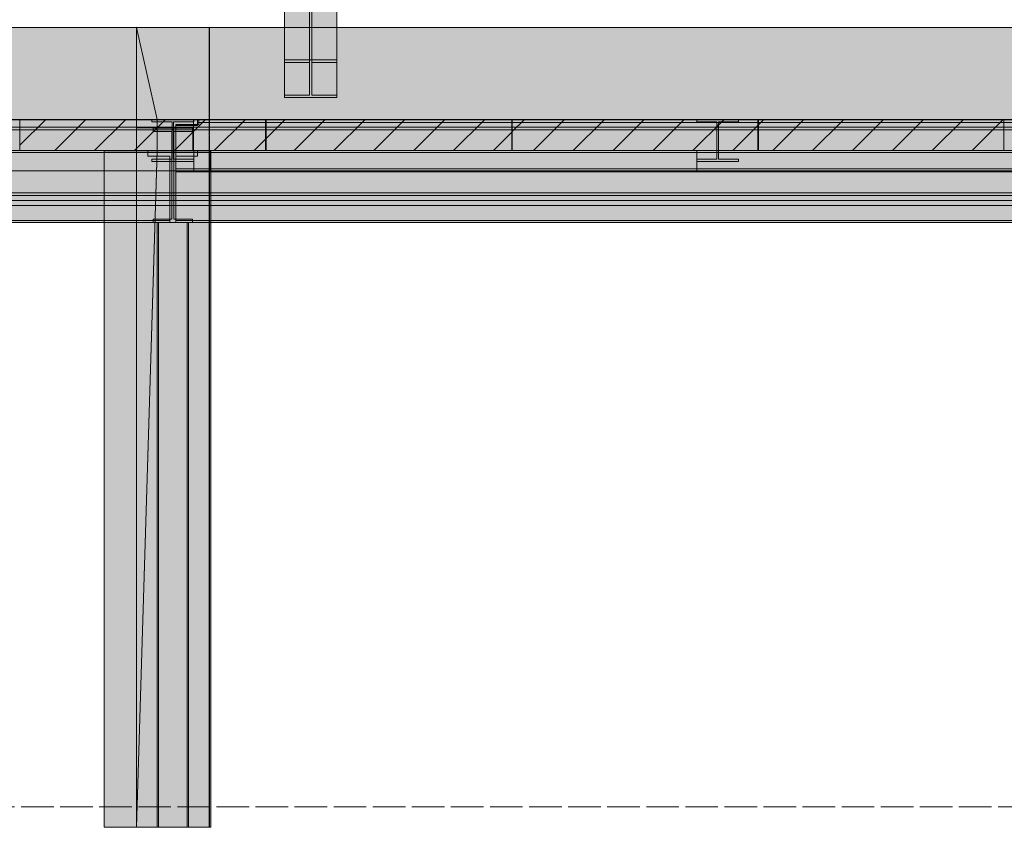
# Model space of a CAD drawing. Header units: millimetres. Extents: x 17 to 413, y 4 to 292.
# Tile 7 of 43: x 155 to 193, y 76 to 108. Entities that reach past the tile are written whole.
import ezdxf

# ---------------------------------------------------------------- set-up
doc = ezdxf.new("R2010")
doc.units = ezdxf.units.MM
doc.linetypes.add('DASHED', pattern=[1.524, 1.27, -0.254])
for name, color, linetype in [('FILL-LIGHT', 7, 'Continuous'), ('FILL-WHITE', 7, 'Continuous'), ('LINE-CORE', 7, 'Continuous'), ('LINE-INK', 7, 'Continuous'), ('LINE-STEEL-DASH', 7, 'DASHED'), ('LINE-STEEL_GREY', 7, 'Continuous')]:
    doc.layers.add(name, color=color, linetype=linetype)

msp = doc.modelspace()

# ---------------------------------------------------------------- hatches: boundary and pattern name
at = {"layer": 'FILL-LIGHT', "true_color": 0xcccccf}
h = msp.add_hatch(color=254, dxfattribs=at)
h.dxf.hatch_style = 1
h.paths.add_polyline_path([(164.162, 103.845), (164.162, 103.301), (164.162, 102.645), (158.921, 102.645), (154.586, 102.645), (154.586, 103.188), (154.586, 103.845), (159.827, 103.845)])
h = msp.add_hatch(color=254, dxfattribs=at)
h.dxf.hatch_style = 1
h.paths.add_polyline_path([(173.762, 103.845), (173.762, 103.301), (173.762, 102.645), (168.521, 102.645), (164.186, 102.645), (164.186, 103.188), (164.186, 103.845), (169.427, 103.845)])
h = msp.add_hatch(color=254, dxfattribs=at)
h.dxf.hatch_style = 1
h.paths.add_polyline_path([(183.362, 103.845), (183.362, 103.301), (183.362, 102.645), (178.121, 102.645), (173.786, 102.645), (173.786, 103.188), (173.786, 103.845), (179.027, 103.845)])
h = msp.add_hatch(color=254, dxfattribs=at)
h.dxf.hatch_style = 1
h.paths.add_polyline_path([(192.962, 103.845), (192.962, 103.301), (192.962, 102.645), (187.721, 102.645), (183.386, 102.645), (183.386, 103.188), (183.386, 103.845), (188.627, 103.845)])
at = {"layer": 'FILL-WHITE', "true_color": 0xffffff}
h = msp.add_hatch(color=7, dxfattribs=at)
h.dxf.hatch_style = 1
h.paths.add_polyline_path([(164.897, 128.877), (166.947, 128.877), (166.947, 106.179), (164.897, 106.179)])
h = msp.add_hatch(color=7, dxfattribs=at)
h.dxf.hatch_style = 1
h.paths.add_polyline_path([(165.881, 128.738), (165.881, 106.081), (164.897, 106.081), (164.897, 128.738)])
h = msp.add_hatch(color=7, dxfattribs=at)
h.dxf.hatch_style = 1
h.paths.add_polyline_path([(166.947, 128.738), (166.947, 106.081), (165.963, 106.081), (165.963, 128.738)])
h = msp.add_hatch(color=7, dxfattribs=at)
h.dxf.hatch_style = 1
h.paths.add_polyline_path([(165.881, 126.933), (165.881, 104.804), (164.897, 104.804), (164.897, 126.933)])
h = msp.add_hatch(color=7, dxfattribs=at)
h.dxf.hatch_style = 1
h.paths.add_polyline_path([(164.897, 104.706), (164.897, 126.794), (166.947, 126.794), (166.947, 104.706)])
h = msp.add_hatch(color=7, dxfattribs=at)
h.dxf.hatch_style = 1
h.paths.add_polyline_path([(166.947, 126.933), (166.947, 104.804), (165.963, 104.804), (165.963, 126.933)])
h = msp.add_hatch(color=7, dxfattribs=at)
h.dxf.hatch_style = 1
h.paths.add_polyline_path([(109.012, 107.445), (159.125, 107.445), (159.125, 76.245), (157.866, 76.245), (157.866, 102.649), (109.038, 102.649), (109.038, 76.245), (109.038, 76.245), (109.038, 76.245), (109.012, 76.245), (109.012, 107.445)])
h = msp.add_hatch(color=7, dxfattribs=at)
h.dxf.hatch_style = 1
h.paths.add_polyline_path([(109.012, 103.855), (109.012, 107.445), (159.125, 107.445), (159.125, 103.855), (109.012, 103.855)])
h = msp.add_hatch(color=7, dxfattribs=at)
h.dxf.hatch_style = 1
h.paths.add_polyline_path([(159.125, 107.445), (159.938, 103.855), (159.938, 102.634), (159.938, 102.622), (159.937, 102.622), (159.125, 76.245), (159.125, 107.445), (159.123, 107.457)])
h = msp.add_hatch(color=7, dxfattribs=at)
h.dxf.hatch_style = 1
h.paths.add_polyline_path([(159.125, 107.445), (161.97, 107.445), (161.972, 107.448), (161.972, 107.445), (161.972, 107.445), (161.972, 103.855), (161.97, 103.855), (161.351, 103.855), (161.351, 102.649), (161.321, 102.649), (161.321, 103.521), (159.938, 103.521), (159.125, 103.521)])
h = msp.add_hatch(color=7, dxfattribs=at)
h.dxf.hatch_style = 1
h.paths.add_polyline_path([(161.972, 107.445), (161.972, 102.649), (161.321, 102.649), (161.321, 103.521), (159.125, 103.521), (159.125, 107.445)])
h = msp.add_hatch(color=7, dxfattribs=at)
h.dxf.hatch_style = 1
h.paths.add_polyline_path([(161.97, 107.445), (161.97, 103.855), (159.938, 103.855), (159.938, 103.521), (159.125, 103.521), (159.125, 107.445)])
h = msp.add_hatch(color=7, dxfattribs=at)
h.dxf.hatch_style = 1
h.paths.add_polyline_path([(159.125, 107.445), (161.97, 107.445), (161.97, 103.855), (159.938, 103.855), (159.938, 102.634), (161.97, 102.634), (161.97, 76.245), (159.125, 76.245)])
h = msp.add_hatch(color=7, dxfattribs=at)
h.dxf.hatch_style = 1
h.paths.add_polyline_path([(161.97, 107.445), (161.97, 103.855), (159.938, 103.855), (159.125, 107.445)])
h = msp.add_hatch(color=7, dxfattribs=at)
h.dxf.hatch_style = 1
h.paths.add_polyline_path([(159.125, 107.445), (161.97, 107.445), (161.97, 102.637), (161.97, 102.634), (161.97, 76.245), (161.97, 76.245), (161.97, 76.241), (161.97, 76.245), (159.125, 76.245), (159.125, 102.634), (161.97, 102.634), (161.97, 103.855), (159.125, 103.855)])
h = msp.add_hatch(color=7, dxfattribs=at)
h.dxf.hatch_style = 1
h.paths.add_polyline_path([(161.97, 107.448), (161.97, 107.445), (161.97, 107.445)])
h = msp.add_hatch(color=7, dxfattribs=at)
h.dxf.hatch_style = 1
h.paths.add_polyline_path([(212.179, 107.445), (212.179, 76.245), (207.37, 76.245), (207.37, 99.833), (211.697, 99.833), (211.697, 102.649), (162.03, 102.649), (162.03, 76.245), (162.03, 76.241), (162.03, 76.245), (161.972, 76.245), (161.972, 99.837), (161.983, 99.837), (161.983, 102.649), (161.972, 102.649), (161.972, 107.445)])
h = msp.add_hatch(color=7, dxfattribs=at)
h.dxf.hatch_style = 1
h.paths.add_polyline_path([(161.972, 107.445), (212.179, 107.445), (212.179, 103.855), (161.972, 103.855)])
h = msp.add_hatch(color=7, dxfattribs=at)
h.dxf.hatch_style = 1
h.paths.add_polyline_path([(164.897, 104.804), (165.881, 104.804), (165.881, 106.081), (164.897, 106.081), (164.897, 106.179), (166.947, 106.179), (166.947, 106.081), (165.963, 106.081), (165.963, 104.804), (166.947, 104.804), (166.947, 104.706), (164.897, 104.706)])
h = msp.add_hatch(color=7, dxfattribs=at)
h.dxf.hatch_style = 1
h.paths.add_polyline_path([(166.947, 106.179), (166.96, 106.18), (166.96, 106.18), (166.96, 106.179)])
h = msp.add_hatch(color=7, dxfattribs=at)
h.dxf.hatch_style = 1
h.paths.add_polyline_path([(105.898, 103.845), (214.226, 103.845), (214.226, 103.553), (105.898, 103.553)])
h = msp.add_hatch(color=7, dxfattribs=at)
h.dxf.hatch_style = 1
h.paths.add_polyline_path([(105.898, 103.845), (214.226, 103.845), (214.226, 103.553), (105.898, 103.553)])
h = msp.add_hatch(color=7, dxfattribs=at)
h.dxf.hatch_style = 1
h.paths.add_polyline_path([(108.082, 103.845), (214.226, 103.845), (214.226, 103.451), (108.082, 103.451)])
h = msp.add_hatch(color=7, dxfattribs=at)
h.dxf.hatch_style = 1
h.paths.add_polyline_path([(108.082, 103.845), (214.226, 103.845), (214.226, 103.451), (108.082, 103.451)])
h = msp.add_hatch(color=7, dxfattribs=at)
h.dxf.hatch_style = 1
h.paths.add_polyline_path([(109.012, 103.855), (159.125, 103.855), (159.125, 102.634), (157.866, 102.634), (157.866, 102.649), (109.038, 102.649), (109.038, 102.634), (109.012, 102.634)])
h = msp.add_hatch(color=7, dxfattribs=at)
h.dxf.hatch_style = 1
h.paths.add_polyline_path([(159.125, 102.634), (159.125, 103.855), (159.938, 103.855), (159.938, 102.634), (159.125, 102.634)])
h = msp.add_hatch(color=7, dxfattribs=at)
h.dxf.hatch_style = 1
h.paths.add_polyline_path([(159.719, 103.846), (159.719, 103.846), (159.728, 103.845), (159.732, 103.845), (161.36, 103.845), (161.36, 103.757), (160.575, 103.757), (160.575, 103.461), (160.575, 102.307), (161.36, 102.307), (161.36, 102.219), (159.732, 102.219), (159.732, 102.307), (160.517, 102.307), (160.517, 103.757), (159.732, 103.757), (159.732, 103.845), (159.719, 103.845)])
h = msp.add_hatch(color=7, dxfattribs=at)
h.dxf.hatch_style = 1
h.paths.add_polyline_path([(159.732, 102.307), (160.517, 102.307), (160.517, 103.757), (159.732, 103.757), (159.732, 103.845), (161.36, 103.845), (161.36, 103.757), (160.575, 103.757), (160.575, 102.307), (161.36, 102.307), (161.36, 102.219), (159.732, 102.219)])
h = msp.add_hatch(color=7, dxfattribs=at)
h.dxf.hatch_style = 1
h.paths.add_polyline_path([(160.658, 103.661), (161.562, 103.661), (161.562, 103.731), (214.226, 103.731), (214.226, 101.925), (161.562, 101.925), (160.658, 101.925)])
h = msp.add_hatch(color=7, dxfattribs=at)
h.dxf.hatch_style = 1
h.paths.add_polyline_path([(161.562, 103.661), (161.562, 103.731), (214.226, 103.731), (214.226, 101.925), (161.562, 101.925), (160.658, 101.925), (160.658, 103.661)])
h = msp.add_hatch(color=7, dxfattribs=at)
h.dxf.hatch_style = 1
h.paths.add_polyline_path([(160.666, 103.621), (161.514, 103.621), (161.514, 103.731), (214.226, 103.731), (214.226, 101.925), (161.514, 101.925), (160.666, 101.925)])
h = msp.add_hatch(color=7, dxfattribs=at)
h.dxf.hatch_style = 1
h.paths.add_polyline_path([(161.514, 103.621), (161.514, 103.731), (214.226, 103.731), (214.226, 101.925), (161.514, 101.925), (160.666, 101.925), (160.666, 103.621)])
h = msp.add_hatch(color=7, dxfattribs=at)
h.dxf.hatch_style = 1
h.paths.add_polyline_path([(161.351, 102.649), (161.351, 103.855), (161.972, 103.855), (161.972, 102.649)])
h = msp.add_hatch(color=7, dxfattribs=at)
h.dxf.hatch_style = 1
h.paths.add_polyline_path([(161.373, 103.846), (161.373, 103.846), (161.373, 103.846), (161.373, 103.845), (161.36, 103.845)])
h = msp.add_hatch(color=7, dxfattribs=at)
h.dxf.hatch_style = 1
h.paths.add_polyline_path([(161.514, 103.731), (161.514, 103.845), (214.226, 103.845), (214.226, 103.731), (161.514, 103.731)])
h = msp.add_hatch(color=7, dxfattribs=at)
h.dxf.hatch_style = 1
h.paths.add_polyline_path([(214.226, 103.845), (214.226, 103.731), (161.514, 103.731), (161.514, 103.845)])
h = msp.add_hatch(color=7, dxfattribs=at)
h.dxf.hatch_style = 1
h.paths.add_polyline_path([(161.562, 103.731), (161.562, 103.845), (214.226, 103.845), (214.226, 103.731), (161.562, 103.731)])
h = msp.add_hatch(color=7, dxfattribs=at)
h.dxf.hatch_style = 1
h.paths.add_polyline_path([(214.226, 103.845), (214.226, 103.731), (161.562, 103.731), (161.562, 103.845)])
h = msp.add_hatch(color=7, dxfattribs=at)
h.dxf.hatch_style = 1
h.paths.add_polyline_path([(161.983, 102.649), (161.972, 102.649), (161.972, 103.855), (212.179, 103.855), (212.179, 103.855), (212.185, 103.856), (212.192, 103.858), (212.192, 103.857), (212.192, 103.856), (212.192, 103.855), (212.179, 103.855), (212.179, 102.634), (211.698, 102.634), (211.698, 102.649), (162.03, 102.649), (162.03, 102.634), (161.983, 102.634)])
h = msp.add_hatch(color=7, dxfattribs=at)
h.dxf.hatch_style = 1
h.paths.add_polyline_path([(180.967, 103.846), (180.967, 103.846), (180.976, 103.845), (180.98, 103.845), (182.608, 103.845), (182.608, 103.757), (181.823, 103.757), (181.823, 103.637), (181.823, 102.307), (182.608, 102.307), (182.608, 102.219), (180.98, 102.219), (180.98, 102.307), (181.765, 102.307), (181.765, 103.757), (180.98, 103.757), (180.98, 103.845), (180.967, 103.845)])
h = msp.add_hatch(color=7, dxfattribs=at)
h.dxf.hatch_style = 1
h.paths.add_polyline_path([(180.98, 102.307), (181.765, 102.307), (181.765, 103.637), (181.765, 103.757), (180.98, 103.757), (180.98, 103.845), (182.608, 103.845), (182.608, 103.757), (181.823, 103.757), (181.823, 102.307), (182.608, 102.307), (182.608, 102.219), (180.98, 102.219)])
h = msp.add_hatch(color=7, dxfattribs=at)
h.dxf.hatch_style = 1
h.paths.add_polyline_path([(182.621, 103.846), (182.621, 103.846), (182.621, 103.846), (182.621, 103.845), (182.608, 103.845)])
h = msp.add_hatch(color=7, dxfattribs=at)
h.dxf.hatch_style = 1
h.paths.add_polyline_path([(105.898, 103.553), (214.226, 103.553), (214.226, 100.988), (105.898, 100.988)])
h = msp.add_hatch(color=7, dxfattribs=at)
h.dxf.hatch_style = 1
h.paths.add_polyline_path([(214.226, 103.553), (214.226, 100.988), (105.898, 100.988), (105.898, 103.553)])
h = msp.add_hatch(color=7, dxfattribs=at)
h.dxf.hatch_style = 1
h.paths.add_polyline_path([(108.082, 103.451), (214.226, 103.451), (214.226, 100.886), (108.082, 100.886)])
h = msp.add_hatch(color=7, dxfattribs=at)
h.dxf.hatch_style = 1
h.paths.add_polyline_path([(214.226, 103.451), (214.226, 100.886), (108.082, 100.886), (108.082, 103.451)])
h = msp.add_hatch(color=7, dxfattribs=at)
h.dxf.hatch_style = 1
h.paths.add_polyline_path([(159.938, 103.521), (159.938, 102.634), (161.97, 102.634), (161.97, 76.245), (159.125, 76.245), (159.125, 103.521)])
h = msp.add_hatch(color=7, dxfattribs=at)
h.dxf.hatch_style = 1
h.paths.add_polyline_path([(160.517, 102.307), (160.517, 103.461), (160.575, 103.461), (160.575, 102.307), (161.36, 102.307), (161.36, 102.219), (159.732, 102.219), (159.732, 102.307)])
h = msp.add_hatch(color=7, dxfattribs=at)
h.dxf.hatch_style = 1
h.paths.add_polyline_path([(159.768, 103.518), (159.768, 103.519), (159.781, 103.517), (159.768, 103.518)])
h = msp.add_hatch(color=7, dxfattribs=at)
h.dxf.hatch_style = 1
h.paths.add_polyline_path([(159.781, 99.965), (160.506, 99.965), (160.506, 103.389), (159.781, 103.389), (159.781, 103.517), (161.311, 103.517), (161.311, 103.389), (160.586, 103.389), (160.586, 99.965), (161.311, 99.965), (161.311, 99.837), (159.781, 99.837)])
h = msp.add_hatch(color=7, dxfattribs=at)
h.dxf.hatch_style = 1
h.paths.add_polyline_path([(159.781, 103.517), (161.311, 103.517), (161.311, 103.389), (160.586, 103.389), (160.586, 99.965), (161.311, 99.965), (161.311, 99.837), (159.781, 99.837), (159.781, 99.965), (160.506, 99.965), (160.506, 103.389), (159.781, 103.389), (159.781, 103.517)])
h = msp.add_hatch(color=7, dxfattribs=at)
h.dxf.hatch_style = 1
h.paths.add_polyline_path([(161.324, 103.519), (161.324, 103.518), (161.324, 103.518), (161.311, 103.517)])
h = msp.add_hatch(color=7, dxfattribs=at)
h.dxf.hatch_style = 1
h.paths.add_polyline_path([(180.98, 102.307), (181.765, 102.307), (181.765, 103.637), (181.823, 103.637), (181.823, 102.307), (182.608, 102.307), (182.608, 102.219), (180.98, 102.219)])
h = msp.add_hatch(color=7, dxfattribs=at)
h.dxf.hatch_style = 1
h.paths.add_polyline_path([(181.765, 102.307), (181.765, 103.637), (181.823, 103.637), (181.823, 102.307), (182.608, 102.307), (182.608, 102.219), (180.98, 102.219), (180.98, 102.307)])
h = msp.add_hatch(color=7, dxfattribs=at)
h.dxf.hatch_style = 1
h.paths.add_polyline_path([(107.698, 102.469), (108.474, 102.469), (108.474, 102.567), (159.578, 102.567), (159.578, 102.421), (160.426, 102.421), (160.426, 99.911), (159.578, 99.911), (108.474, 99.911), (108.474, 100.009), (107.698, 100.009)])
h = msp.add_hatch(color=7, dxfattribs=at)
h.dxf.hatch_style = 1
h.paths.add_polyline_path([(108.474, 102.469), (108.474, 102.567), (159.578, 102.567), (159.578, 102.421), (160.426, 102.421), (160.426, 99.911), (159.578, 99.911), (108.474, 99.911), (108.474, 100.009), (107.698, 100.009), (107.698, 102.469)])
h = msp.add_hatch(color=7, dxfattribs=at)
h.dxf.hatch_style = 1
h.paths.add_polyline_path([(108.082, 102.565), (108.082, 102.645), (214.226, 102.645), (214.226, 102.645), (214.226, 102.645), (214.226, 102.565), (108.082, 102.565), (108.082, 102.565)])
h = msp.add_hatch(color=7, dxfattribs=at)
h.dxf.hatch_style = 1
h.paths.add_polyline_path([(108.082, 102.645), (214.226, 102.645), (214.226, 101.845), (108.082, 101.845)])
h = msp.add_hatch(color=7, dxfattribs=at)
h.dxf.hatch_style = 1
h.paths.add_polyline_path([(108.082, 102.565), (214.226, 102.565), (214.226, 101.845), (108.082, 101.845)])
h = msp.add_hatch(color=7, dxfattribs=at)
h.dxf.hatch_style = 1
h.paths.add_polyline_path([(108.09, 102.645), (214.21, 102.645), (214.21, 101.845), (108.09, 101.845)])
h = msp.add_hatch(color=7, dxfattribs=at)
h.dxf.hatch_style = 1
h.paths.add_polyline_path([(108.09, 102.565), (108.09, 102.645), (214.21, 102.645), (214.21, 102.645), (214.21, 102.645), (214.21, 102.565), (108.09, 102.565), (108.09, 102.565)])
h = msp.add_hatch(color=7, dxfattribs=at)
h.dxf.hatch_style = 1
h.paths.add_polyline_path([(108.09, 102.565), (214.21, 102.565), (214.21, 101.845), (108.09, 101.845)])
h = msp.add_hatch(color=7, dxfattribs=at)
h.dxf.hatch_style = 1
h.paths.add_polyline_path([(108.474, 102.645), (159.578, 102.645), (159.578, 102.567), (108.474, 102.567)])
h = msp.add_hatch(color=7, dxfattribs=at)
h.dxf.hatch_style = 1
h.paths.add_polyline_path([(159.578, 102.645), (159.578, 102.567), (108.474, 102.567), (108.474, 102.645)])
h = msp.add_hatch(color=7, dxfattribs=at)
h.dxf.hatch_style = 1
h.paths.add_polyline_path([(157.866, 76.245), (157.866, 102.634), (159.125, 102.634), (159.125, 76.245)])
h = msp.add_hatch(color=7, dxfattribs=at)
h.dxf.hatch_style = 1
h.paths.add_polyline_path([(159.938, 102.634), (161.97, 102.634), (161.97, 76.245), (159.125, 76.245), (159.938, 102.634)])
h = msp.add_hatch(color=7, dxfattribs=at)
h.dxf.hatch_style = 1
h.paths.add_polyline_path([(160.666, 99.911), (160.666, 102.421), (161.514, 102.421), (161.514, 102.567), (211.378, 102.567), (211.378, 99.911), (161.514, 99.911)])
h = msp.add_hatch(color=7, dxfattribs=at)
h.dxf.hatch_style = 1
h.paths.add_polyline_path([(161.514, 102.421), (161.514, 102.567), (211.378, 102.567), (211.378, 99.911), (161.514, 99.911), (160.666, 99.911), (160.666, 102.421)])
h = msp.add_hatch(color=7, dxfattribs=at)
h.dxf.hatch_style = 1
h.paths.add_polyline_path([(161.362, 102.645), (180.978, 102.645), (180.978, 102.565), (161.362, 102.565)])
h = msp.add_hatch(color=7, dxfattribs=at)
h.dxf.hatch_style = 1
h.paths.add_polyline_path([(180.978, 102.645), (180.978, 101.845), (161.362, 101.845), (161.362, 102.645)])
h = msp.add_hatch(color=7, dxfattribs=at)
h.dxf.hatch_style = 1
h.paths.add_polyline_path([(161.362, 102.645), (212.994, 102.645), (212.994, 101.845), (161.362, 101.845)])
h = msp.add_hatch(color=7, dxfattribs=at)
h.dxf.hatch_style = 1
h.paths.add_polyline_path([(161.362, 102.645), (212.994, 102.645), (212.994, 102.565), (161.362, 102.565)])
h = msp.add_hatch(color=7, dxfattribs=at)
h.dxf.hatch_style = 1
h.paths.add_polyline_path([(161.362, 101.845), (161.362, 102.565), (180.978, 102.565), (180.978, 101.845), (161.362, 101.845)])
h = msp.add_hatch(color=7, dxfattribs=at)
h.dxf.hatch_style = 1
h.paths.add_polyline_path([(161.362, 102.565), (212.994, 102.565), (212.994, 101.845), (161.362, 101.845)])
h = msp.add_hatch(color=7, dxfattribs=at)
h.dxf.hatch_style = 1
h.paths.add_polyline_path([(161.514, 102.567), (161.514, 102.645), (211.378, 102.645), (211.378, 102.567), (161.514, 102.567)])
h = msp.add_hatch(color=7, dxfattribs=at)
h.dxf.hatch_style = 1
h.paths.add_polyline_path([(211.378, 102.645), (211.378, 102.567), (161.514, 102.567), (161.514, 102.645)])
h = msp.add_hatch(color=7, dxfattribs=at)
h.dxf.hatch_style = 1
h.paths.add_polyline_path([(161.972, 76.241), (161.972, 76.245), (161.972, 99.837), (161.983, 99.837), (161.983, 102.634), (162.03, 102.634), (162.03, 102.647), (162.03, 102.634), (162.03, 76.245), (161.972, 76.245), (161.972, 76.241)])
h = msp.add_hatch(color=7, dxfattribs=at)
h.dxf.hatch_style = 1
h.paths.add_polyline_path([(162.002, 102.645), (212.994, 102.645), (212.994, 102.565), (162.002, 102.565)])
h = msp.add_hatch(color=7, dxfattribs=at)
h.dxf.hatch_style = 1
h.paths.add_polyline_path([(212.994, 102.645), (212.994, 101.845), (162.002, 101.845), (162.002, 102.645)])
h = msp.add_hatch(color=7, dxfattribs=at)
h.dxf.hatch_style = 1
h.paths.add_polyline_path([(180.978, 102.645), (180.978, 101.845), (162.002, 101.845), (162.002, 102.645)])
h = msp.add_hatch(color=7, dxfattribs=at)
h.dxf.hatch_style = 1
h.paths.add_polyline_path([(162.002, 102.645), (180.978, 102.645), (180.978, 102.565), (162.002, 102.565)])
h = msp.add_hatch(color=7, dxfattribs=at)
h.dxf.hatch_style = 1
h.paths.add_polyline_path([(162.002, 102.565), (212.994, 102.565), (212.994, 101.845), (162.002, 101.845)])
h = msp.add_hatch(color=7, dxfattribs=at)
h.dxf.hatch_style = 1
h.paths.add_polyline_path([(162.002, 102.565), (180.978, 102.565), (180.978, 101.845), (162.002, 101.845)])
h = msp.add_hatch(color=7, dxfattribs=at)
h.dxf.hatch_style = 1
h.paths.add_polyline_path([(160.658, 101.925), (161.562, 101.925), (214.226, 101.925), (214.226, 101.812), (161.562, 101.812), (160.658, 101.812)])
h = msp.add_hatch(color=7, dxfattribs=at)
h.dxf.hatch_style = 1
h.paths.add_polyline_path([(160.658, 101.925), (214.226, 101.925), (214.226, 101.812), (161.562, 101.812), (160.658, 101.812)])
h = msp.add_hatch(color=7, dxfattribs=at)
h.dxf.hatch_style = 1
h.paths.add_polyline_path([(160.666, 101.925), (161.514, 101.925), (214.226, 101.925), (214.226, 101.812), (161.514, 101.812), (160.666, 101.812)])
h = msp.add_hatch(color=7, dxfattribs=at)
h.dxf.hatch_style = 1
h.paths.add_polyline_path([(214.226, 101.925), (214.226, 101.812), (161.514, 101.812), (160.666, 101.812), (160.666, 101.925)])
h = msp.add_hatch(color=7, dxfattribs=at)
h.dxf.hatch_style = 1
h.paths.add_polyline_path([(105.898, 100.988), (214.226, 100.988), (214.226, 100.696), (105.898, 100.696)])
h = msp.add_hatch(color=7, dxfattribs=at)
h.dxf.hatch_style = 1
h.paths.add_polyline_path([(105.898, 100.988), (214.226, 100.988), (214.226, 100.696), (105.898, 100.696)])
h = msp.add_hatch(color=7, dxfattribs=at)
h.dxf.hatch_style = 1
h.paths.add_polyline_path([(108.082, 100.886), (214.226, 100.886), (214.226, 100.493), (108.082, 100.493)])
h = msp.add_hatch(color=7, dxfattribs=at)
h.dxf.hatch_style = 1
h.paths.add_polyline_path([(108.082, 100.886), (214.226, 100.886), (214.226, 100.493), (108.082, 100.493)])
h = msp.add_hatch(color=7, dxfattribs=at)
h.dxf.hatch_style = 1
h.paths.add_polyline_path([(108.474, 99.911), (159.578, 99.911), (160.426, 99.911), (160.426, 99.833), (159.578, 99.833), (108.474, 99.833)])
h = msp.add_hatch(color=7, dxfattribs=at)
h.dxf.hatch_style = 1
h.paths.add_polyline_path([(159.578, 99.911), (160.426, 99.911), (160.426, 99.833), (159.578, 99.833), (108.474, 99.833), (108.474, 99.911)])
h = msp.add_hatch(color=7, dxfattribs=at)
h.dxf.hatch_style = 1
h.paths.add_polyline_path([(159.125, 99.837), (161.97, 99.837), (161.972, 99.849), (161.972, 99.849), (161.972, 76.245), (161.97, 76.245), (159.125, 76.245)])
h = msp.add_hatch(color=7, dxfattribs=at)
h.dxf.hatch_style = 1
h.paths.add_polyline_path([(160.666, 99.911), (161.514, 99.911), (211.378, 99.911), (211.378, 99.833), (161.514, 99.833), (160.666, 99.833)])
h = msp.add_hatch(color=7, dxfattribs=at)
h.dxf.hatch_style = 1
h.paths.add_polyline_path([(160.666, 99.911), (211.378, 99.911), (211.378, 99.833), (161.514, 99.833), (160.666, 99.833)])
h = msp.add_hatch(color=7, dxfattribs=at)
h.dxf.hatch_style = 1
h.paths.add_polyline_path([(161.972, 99.837), (161.972, 76.245), (159.125, 76.245), (159.125, 99.837)])
h = msp.add_hatch(color=7, dxfattribs=at)
h.dxf.hatch_style = 1
h.paths.add_polyline_path([(161.97, 99.837), (161.97, 76.245), (159.125, 76.245), (159.125, 99.837)])
h = msp.add_hatch(color=7, dxfattribs=at)
h.dxf.hatch_style = 1
h.paths.add_polyline_path([(159.125, 99.837), (161.97, 99.837), (161.97, 76.245), (159.125, 76.245)])
h = msp.add_hatch(color=7, dxfattribs=at)
h.dxf.hatch_style = 1
h.paths.add_polyline_path([(159.991, 99.837), (159.991, 76.245), (159.936, 76.245), (159.936, 99.837)])
h = msp.add_hatch(color=7, dxfattribs=at)
h.dxf.hatch_style = 1
h.paths.add_polyline_path([(159.936, 99.837), (159.991, 99.837), (159.991, 76.245), (159.936, 76.245)])
h = msp.add_hatch(color=7, dxfattribs=at)
h.dxf.hatch_style = 1
h.paths.add_polyline_path([(159.991, 99.837), (159.991, 76.245), (159.936, 76.245), (159.936, 99.837)])
h = msp.add_hatch(color=7, dxfattribs=at)
h.dxf.hatch_style = 1
h.paths.add_polyline_path([(159.936, 99.837), (159.991, 99.837), (159.991, 76.245), (159.936, 76.245)])
h = msp.add_hatch(color=7, dxfattribs=at)
h.dxf.hatch_style = 1
h.paths.add_polyline_path([(159.991, 99.837), (161.101, 99.837), (161.101, 76.245), (159.991, 76.245), (159.991, 99.837)])
h = msp.add_hatch(color=7, dxfattribs=at)
h.dxf.hatch_style = 1
h.paths.add_polyline_path([(159.991, 76.245), (159.991, 99.837), (161.101, 99.837), (161.101, 76.245), (159.991, 76.245)])
h = msp.add_hatch(color=7, dxfattribs=at)
h.dxf.hatch_style = 1
h.paths.add_polyline_path([(159.991, 99.837), (161.101, 99.837), (161.101, 76.245), (159.991, 76.245), (159.991, 99.837)])
h = msp.add_hatch(color=7, dxfattribs=at)
h.dxf.hatch_style = 1
h.paths.add_polyline_path([(159.991, 76.245), (159.991, 99.837), (161.101, 99.837), (161.101, 76.245), (159.991, 76.245)])
h = msp.add_hatch(color=7, dxfattribs=at)
h.dxf.hatch_style = 1
h.paths.add_polyline_path([(161.156, 99.837), (161.156, 76.245), (161.101, 76.245), (161.101, 99.837)])
h = msp.add_hatch(color=7, dxfattribs=at)
h.dxf.hatch_style = 1
h.paths.add_polyline_path([(161.101, 99.837), (161.156, 99.837), (161.156, 76.245), (161.101, 76.245)])
h = msp.add_hatch(color=7, dxfattribs=at)
h.dxf.hatch_style = 1
h.paths.add_polyline_path([(161.156, 99.837), (161.156, 76.245), (161.101, 76.245), (161.101, 99.837)])
h = msp.add_hatch(color=7, dxfattribs=at)
h.dxf.hatch_style = 1
h.paths.add_polyline_path([(161.101, 99.837), (161.156, 99.837), (161.156, 76.245), (161.101, 76.245)])

# ---------------------------------------------------------------- linework, layer by layer
at = {"layer": 'LINE-CORE', "lineweight": 5}
for points in [[(164.897, 128.877), (166.947, 128.877), (166.947, 106.179), (164.897, 106.179)], [(165.881, 128.738), (165.881, 106.081), (164.897, 106.081), (164.897, 128.738)], [(166.947, 128.738), (166.947, 106.081), (165.963, 106.081), (165.963, 128.738)], [(165.881, 126.933), (165.881, 104.804), (164.897, 104.804), (164.897, 126.933)], [(164.897, 104.706), (164.897, 126.794), (166.947, 126.794), (166.947, 126.794), (166.947, 104.706), (164.897, 104.706)], [(166.947, 126.933), (166.947, 104.804), (165.963, 104.804), (165.963, 126.933)], [(109.012, 107.445), (159.125, 107.445), (159.125, 107.445), (159.125, 76.245), (159.125, 76.245), (159.125, 76.245), (159.125, 76.245), (157.866, 76.245), (157.866, 102.649), (109.038, 102.649), (109.038, 76.245), (109.038, 76.245), (109.038, 76.245), (109.038, 76.245), (109.012, 76.245), (109.012, 107.445), (109.012, 107.445)], [(109.012, 103.855), (109.012, 107.445), (159.125, 107.445), (159.125, 107.445), (159.125, 107.445), (159.125, 107.445), (159.125, 103.855), (109.012, 103.855), (109.012, 103.855), (109.012, 103.855)], [(159.125, 107.445), (159.938, 103.855), (159.938, 102.634), (159.938, 102.634), (159.938, 102.634), (159.938, 102.622), (159.937, 102.622), (159.125, 76.245), (159.125, 107.445), (159.123, 107.457)], [(159.125, 107.445), (161.97, 107.445), (161.972, 107.448), (161.972, 107.445), (161.972, 107.445), (161.972, 103.855), (161.97, 103.855), (161.351, 103.855), (161.351, 102.649), (161.321, 102.649), (161.321, 103.521), (159.938, 103.521), (159.125, 103.521)], [(161.972, 107.445), (161.972, 107.445), (161.972, 102.649), (161.321, 102.649), (161.321, 103.521), (159.125, 103.521), (159.125, 107.445), (159.125, 107.445)], [(161.97, 107.445), (161.97, 103.855), (159.938, 103.855), (159.938, 103.521), (159.125, 103.521), (159.125, 107.445)], [(159.125, 107.445), (161.97, 107.445), (161.97, 103.855), (159.938, 103.855), (159.938, 102.634), (161.97, 102.634), (161.97, 76.245), (159.125, 76.245)], [(161.97, 107.445), (161.97, 103.855), (159.938, 103.855), (159.125, 107.445), (159.125, 107.445)], [(159.125, 107.445), (161.97, 107.445), (161.97, 102.637), (161.97, 102.634), (161.97, 76.245), (161.97, 76.245), (161.97, 76.245), (161.97, 76.241), (161.97, 76.245), (159.125, 76.245), (159.125, 102.634), (161.97, 102.634), (161.97, 103.855), (159.125, 103.855)], [(161.97, 107.448), (161.97, 107.445), (161.97, 107.445)], [(212.179, 107.445), (212.179, 76.245), (207.37, 76.245), (207.37, 99.833), (211.697, 99.833), (211.697, 102.649), (162.03, 102.649), (162.03, 76.245), (162.03, 76.241), (162.03, 76.245), (161.972, 76.245), (161.972, 99.837), (161.983, 99.837), (161.983, 102.649), (161.972, 102.649), (161.972, 107.445)], [(161.972, 107.445), (212.179, 107.445), (212.179, 103.855), (161.972, 103.855)], [(164.897, 104.804), (165.881, 104.804), (165.881, 106.081), (164.897, 106.081), (164.897, 106.179), (166.947, 106.179), (166.947, 106.081), (165.963, 106.081), (165.963, 104.804), (166.947, 104.804), (166.947, 104.706), (164.897, 104.706)], [(166.947, 106.179), (166.96, 106.18), (166.96, 106.18), (166.96, 106.179), (166.947, 106.179)], [(105.898, 103.845), (214.226, 103.845), (214.226, 103.553), (105.898, 103.553)], [(105.898, 103.845), (214.226, 103.845), (214.226, 103.553), (105.898, 103.553)], [(108.082, 103.845), (214.226, 103.845), (214.226, 103.845), (214.226, 103.451), (108.082, 103.451), (108.082, 103.451)], [(108.082, 103.845), (214.226, 103.845), (214.226, 103.451), (108.082, 103.451)], [(109.012, 103.855), (159.125, 103.855), (159.125, 102.634), (157.866, 102.634), (157.866, 102.649), (109.038, 102.649), (109.038, 102.634), (109.012, 102.634)], [(159.125, 102.634), (159.125, 102.634), (159.125, 103.855), (159.938, 103.855), (159.938, 103.855), (159.938, 103.855), (159.938, 103.855), (159.938, 102.634), (159.125, 102.634), (159.125, 102.634)], [(159.719, 103.846), (159.719, 103.846), (159.728, 103.845), (159.732, 103.845), (161.36, 103.845), (161.36, 103.757), (160.575, 103.757), (160.575, 103.461), (160.575, 103.461), (160.575, 102.307), (161.36, 102.307), (161.36, 102.219), (159.732, 102.219), (159.732, 102.307), (160.517, 102.307), (160.517, 103.757), (159.732, 103.757), (159.732, 103.845), (159.719, 103.845)], [(159.732, 102.307), (160.517, 102.307), (160.517, 103.757), (159.732, 103.757), (159.732, 103.845), (161.36, 103.845), (161.36, 103.757), (160.575, 103.757), (160.575, 102.307), (161.36, 102.307), (161.36, 102.219), (159.732, 102.219)], [(160.658, 103.661), (161.562, 103.661), (161.562, 103.731), (214.226, 103.731), (214.226, 101.925), (161.562, 101.925), (160.658, 101.925)], [(161.562, 103.661), (161.562, 103.731), (214.226, 103.731), (214.226, 101.925), (161.562, 101.925), (160.658, 101.925), (160.658, 103.661)], [(160.666, 103.621), (161.514, 103.621), (161.514, 103.731), (214.226, 103.731), (214.226, 101.925), (161.514, 101.925), (161.514, 101.925), (160.666, 101.925)], [(161.514, 103.621), (161.514, 103.731), (214.226, 103.731), (214.226, 101.925), (161.514, 101.925), (160.666, 101.925), (160.666, 103.621)], [(161.351, 102.649), (161.351, 103.855), (161.972, 103.855), (161.972, 103.855), (161.972, 102.649), (161.351, 102.649)], [(161.373, 103.846), (161.373, 103.846), (161.373, 103.846), (161.373, 103.845), (161.36, 103.845)], [(161.514, 103.731), (161.514, 103.845), (214.226, 103.845), (214.226, 103.845), (214.226, 103.845), (214.226, 103.845), (214.226, 103.731), (161.514, 103.731), (161.514, 103.731), (161.514, 103.731)], [(214.226, 103.845), (214.226, 103.731), (214.226, 103.731), (161.514, 103.731), (161.514, 103.845), (161.514, 103.845)], [(161.562, 103.731), (161.562, 103.845), (214.226, 103.845), (214.226, 103.845), (214.226, 103.845), (214.226, 103.845), (214.226, 103.731), (161.562, 103.731), (161.562, 103.731), (161.562, 103.731)], [(214.226, 103.845), (214.226, 103.731), (214.226, 103.731), (161.562, 103.731), (161.562, 103.845), (161.562, 103.845)], [(161.983, 102.649), (161.972, 102.649), (161.972, 103.855), (161.972, 103.855), (212.179, 103.855), (212.179, 103.855), (212.185, 103.856), (212.192, 103.858), (212.192, 103.857), (212.192, 103.856), (212.192, 103.855), (212.179, 103.855), (212.179, 102.634), (211.698, 102.634), (211.698, 102.649), (162.03, 102.649), (162.03, 102.634), (161.983, 102.634)], [(180.967, 103.846), (180.967, 103.846), (180.976, 103.845), (180.98, 103.845), (182.608, 103.845), (182.608, 103.757), (181.823, 103.757), (181.823, 103.637), (181.823, 103.637), (181.823, 102.307), (182.608, 102.307), (182.608, 102.219), (180.98, 102.219), (180.98, 102.307), (181.765, 102.307), (181.765, 103.757), (180.98, 103.757), (180.98, 103.845), (180.967, 103.845)], [(180.98, 102.307), (181.765, 102.307), (181.765, 103.637), (181.765, 103.757), (180.98, 103.757), (180.98, 103.845), (182.608, 103.845), (182.608, 103.757), (181.823, 103.757), (181.823, 102.307), (182.608, 102.307), (182.608, 102.219), (180.98, 102.219)], [(182.621, 103.846), (182.621, 103.846), (182.621, 103.846), (182.621, 103.845), (182.608, 103.845)], [(105.898, 103.553), (214.226, 103.553), (214.226, 100.988), (105.898, 100.988)], [(214.226, 103.553), (214.226, 100.988), (105.898, 100.988), (105.898, 103.553)], [(108.082, 103.451), (214.226, 103.451), (214.226, 100.886), (108.082, 100.886)], [(214.226, 103.451), (214.226, 100.886), (108.082, 100.886), (108.082, 103.451)], [(159.938, 103.521), (159.938, 102.634), (161.97, 102.634), (161.97, 76.245), (159.125, 76.245), (159.125, 103.521)], [(160.517, 102.307), (160.517, 103.461), (160.575, 103.461), (160.575, 102.307), (161.36, 102.307), (161.36, 102.219), (159.732, 102.219), (159.732, 102.307)], [(159.768, 103.518), (159.768, 103.519), (159.781, 103.517), (159.768, 103.518)], [(159.781, 99.965), (160.506, 99.965), (160.506, 103.389), (159.781, 103.389), (159.781, 103.517), (161.311, 103.517), (161.311, 103.517), (161.311, 103.517), (161.311, 103.517), (161.311, 103.389), (160.586, 103.389), (160.586, 99.965), (161.311, 99.965), (161.311, 99.837), (159.781, 99.837)], [(159.781, 103.517), (159.781, 103.517), (161.311, 103.517), (161.311, 103.389), (160.586, 103.389), (160.586, 99.965), (161.311, 99.965), (161.311, 99.837), (159.781, 99.837), (159.781, 99.965), (160.506, 99.965), (160.506, 103.389), (159.781, 103.389), (159.781, 103.517), (159.781, 103.517)], [(161.324, 103.519), (161.324, 103.518), (161.324, 103.518), (161.311, 103.517)], [(180.98, 102.307), (181.765, 102.307), (181.765, 103.637), (181.823, 103.637), (181.823, 103.637), (181.823, 102.307), (182.608, 102.307), (182.608, 102.219), (180.98, 102.219)], [(181.765, 102.307), (181.765, 103.637), (181.765, 103.637), (181.823, 103.637), (181.823, 102.307), (182.608, 102.307), (182.608, 102.219), (180.98, 102.219), (180.98, 102.307)], [(107.698, 102.469), (108.474, 102.469), (108.474, 102.567), (159.578, 102.567), (159.578, 102.421), (160.426, 102.421), (160.426, 102.421), (160.426, 99.911), (159.578, 99.911), (108.474, 99.911), (108.474, 100.009), (107.698, 100.009)], [(108.474, 102.469), (108.474, 102.567), (159.578, 102.567), (159.578, 102.421), (160.426, 102.421), (160.426, 99.911), (160.426, 99.911), (159.578, 99.911), (108.474, 99.911), (108.474, 100.009), (107.698, 100.009), (107.698, 102.469)], [(108.082, 102.565), (108.082, 102.645), (214.226, 102.645), (214.226, 102.645), (214.226, 102.645), (214.226, 102.565), (108.082, 102.565), (108.082, 102.565)], [(108.082, 102.645), (214.226, 102.645), (214.226, 101.845), (108.082, 101.845)], [(108.082, 102.565), (214.226, 102.565), (214.226, 102.565), (214.226, 101.845), (108.082, 101.845), (108.082, 101.845)], [(108.09, 102.645), (214.21, 102.645), (214.21, 101.845), (108.09, 101.845)], [(108.09, 102.565), (108.09, 102.645), (214.21, 102.645), (214.21, 102.645), (214.21, 102.645), (214.21, 102.565), (108.09, 102.565), (108.09, 102.565)], [(108.09, 102.565), (214.21, 102.565), (214.21, 101.845), (108.09, 101.845)], [(108.474, 102.645), (159.578, 102.645), (159.578, 102.645), (159.578, 102.567), (108.474, 102.567), (108.474, 102.567)], [(159.578, 102.645), (159.578, 102.567), (108.474, 102.567), (108.474, 102.645)], [(157.866, 76.245), (157.866, 102.634), (159.125, 102.634), (159.125, 102.634), (159.125, 76.245), (157.866, 76.245)], [(159.938, 102.634), (159.938, 102.634), (161.97, 102.634), (161.97, 76.245), (161.97, 76.245), (161.97, 76.245), (159.125, 76.245), (159.938, 102.634), (159.938, 102.634)], [(160.666, 99.911), (160.666, 102.421), (161.514, 102.421), (161.514, 102.567), (211.378, 102.567), (211.378, 99.911), (161.514, 99.911), (160.666, 99.911)], [(161.514, 102.421), (161.514, 102.567), (211.378, 102.567), (211.378, 99.911), (161.514, 99.911), (160.666, 99.911), (160.666, 102.421), (160.666, 102.421)], [(161.362, 102.645), (180.978, 102.645), (180.978, 102.565), (161.362, 102.565)], [(180.978, 102.645), (180.978, 101.845), (161.362, 101.845), (161.362, 102.645)], [(161.362, 102.645), (212.994, 102.645), (212.994, 101.845), (212.994, 101.845), (161.362, 101.845), (161.362, 102.645)], [(161.362, 102.645), (212.994, 102.645), (212.994, 102.645), (212.994, 102.565), (161.362, 102.565), (161.362, 102.565)], [(161.362, 101.845), (161.362, 102.565), (180.978, 102.565), (180.978, 102.565), (180.978, 102.565), (180.978, 101.845), (161.362, 101.845), (161.362, 101.845)], [(161.362, 102.565), (212.994, 102.565), (212.994, 101.845), (161.362, 101.845)], [(161.514, 102.567), (161.514, 102.645), (211.378, 102.645), (211.378, 102.645), (211.378, 102.645), (211.378, 102.645), (211.378, 102.567), (161.514, 102.567), (161.514, 102.567), (161.514, 102.567)], [(211.378, 102.645), (211.378, 102.567), (211.378, 102.567), (161.514, 102.567), (161.514, 102.645), (161.514, 102.645)], [(161.972, 76.241), (161.972, 76.245), (161.972, 99.837), (161.983, 99.837), (161.983, 102.634), (162.03, 102.634), (162.03, 102.647), (162.03, 102.634), (162.03, 102.634), (162.03, 76.245), (161.972, 76.245), (161.972, 76.241)], [(162.002, 102.645), (212.994, 102.645), (212.994, 102.645), (212.994, 102.565), (162.002, 102.565), (162.002, 102.565)], [(212.994, 102.645), (212.994, 101.845), (162.002, 101.845), (162.002, 102.645)], [(180.978, 102.645), (180.978, 101.845), (162.002, 101.845), (162.002, 102.645)], [(162.002, 102.645), (180.978, 102.645), (180.978, 102.565), (162.002, 102.565)], [(162.002, 102.565), (212.994, 102.565), (212.994, 101.845), (162.002, 101.845)], [(162.002, 102.565), (180.978, 102.565), (180.978, 102.565), (180.978, 101.845), (162.002, 101.845), (162.002, 101.845)], [(160.658, 101.925), (161.562, 101.925), (214.226, 101.925), (214.226, 101.925), (214.226, 101.925), (214.226, 101.925), (214.226, 101.812), (161.562, 101.812), (161.562, 101.812), (160.658, 101.812)], [(160.658, 101.925), (214.226, 101.925), (214.226, 101.812), (214.226, 101.812), (161.562, 101.812), (160.658, 101.812)], [(160.666, 101.925), (161.514, 101.925), (214.226, 101.925), (214.226, 101.925), (214.226, 101.925), (214.226, 101.925), (214.226, 101.812), (161.514, 101.812), (161.514, 101.812), (160.666, 101.812)], [(214.226, 101.925), (214.226, 101.812), (214.226, 101.812), (161.514, 101.812), (160.666, 101.812), (160.666, 101.925)], [(105.898, 100.988), (214.226, 100.988), (214.226, 100.696), (105.898, 100.696)], [(105.898, 100.988), (214.226, 100.988), (214.226, 100.696), (105.898, 100.696)], [(108.082, 100.886), (214.226, 100.886), (214.226, 100.886), (214.226, 100.493), (108.082, 100.493), (108.082, 100.493)], [(108.082, 100.886), (214.226, 100.886), (214.226, 100.493), (108.082, 100.493)], [(108.474, 99.911), (159.578, 99.911), (159.578, 99.911), (160.426, 99.911), (160.426, 99.833), (159.578, 99.833), (108.474, 99.833), (108.474, 99.833)], [(159.578, 99.911), (160.426, 99.911), (160.426, 99.833), (159.578, 99.833), (159.578, 99.833), (108.474, 99.833), (108.474, 99.911)], [(159.125, 99.837), (161.97, 99.837), (161.972, 99.849), (161.972, 99.849), (161.972, 76.245), (161.97, 76.245), (159.125, 76.245)], [(160.666, 99.911), (161.514, 99.911), (211.378, 99.911), (211.378, 99.911), (211.378, 99.911), (211.378, 99.911), (211.378, 99.833), (161.514, 99.833), (161.514, 99.833), (160.666, 99.833)], [(160.666, 99.911), (211.378, 99.911), (211.378, 99.833), (211.378, 99.833), (161.514, 99.833), (160.666, 99.833)], [(161.972, 99.837), (161.972, 76.245), (161.972, 76.245), (159.125, 76.245), (159.125, 99.837), (159.125, 99.837)], [(161.97, 99.837), (161.97, 76.245), (159.125, 76.245), (159.125, 99.837)], [(159.125, 99.837), (161.97, 99.837), (161.97, 76.245), (159.125, 76.245)], [(159.991, 99.837), (159.991, 76.245), (159.936, 76.245), (159.936, 99.837)], [(159.936, 99.837), (159.991, 99.837), (159.991, 76.245), (159.936, 76.245)], [(159.991, 99.837), (159.991, 76.245), (159.936, 76.245), (159.936, 99.837)], [(159.936, 99.837), (159.991, 99.837), (159.991, 76.245), (159.936, 76.245)], [(159.991, 99.837), (159.991, 99.837), (161.101, 99.837), (161.101, 76.245), (161.101, 76.245), (161.101, 76.245), (161.101, 76.245), (159.991, 76.245), (159.991, 99.837), (159.991, 99.837)], [(159.991, 76.245), (159.991, 76.245), (159.991, 99.837), (161.101, 99.837), (161.101, 99.837), (161.101, 99.837), (161.101, 99.837), (161.101, 76.245), (159.991, 76.245), (159.991, 76.245)], [(159.991, 99.837), (159.991, 99.837), (161.101, 99.837), (161.101, 76.245), (161.101, 76.245), (161.101, 76.245), (161.101, 76.245), (159.991, 76.245), (159.991, 99.837), (159.991, 99.837)], [(159.991, 76.245), (159.991, 76.245), (159.991, 99.837), (161.101, 99.837), (161.101, 99.837), (161.101, 99.837), (161.101, 99.837), (161.101, 76.245), (159.991, 76.245), (159.991, 76.245)], [(161.156, 99.837), (161.156, 76.245), (161.101, 76.245), (161.101, 99.837)], [(161.101, 99.837), (161.156, 99.837), (161.156, 76.245), (161.101, 76.245)], [(161.156, 99.837), (161.156, 76.245), (161.101, 76.245), (161.101, 99.837)], [(161.101, 99.837), (161.156, 99.837), (161.156, 76.245), (161.101, 76.245)]]:
    msp.add_lwpolyline(points, close=True, dxfattribs=at)
at = {"layer": 'LINE-INK', "lineweight": 5}
for points in [[(164.162, 103.845), (164.162, 103.301), (164.162, 102.645), (158.921, 102.645), (154.586, 102.645), (154.586, 103.188), (154.586, 103.845), (159.827, 103.845)], [(173.762, 103.845), (173.762, 103.301), (173.762, 102.645), (168.521, 102.645), (164.186, 102.645), (164.186, 103.188), (164.186, 103.845), (169.427, 103.845)], [(183.362, 103.845), (183.362, 103.301), (183.362, 102.645), (178.121, 102.645), (173.786, 102.645), (173.786, 103.188), (173.786, 103.845), (179.027, 103.845)], [(192.962, 103.845), (192.962, 103.301), (192.962, 102.645), (187.721, 102.645), (183.386, 102.645), (183.386, 103.188), (183.386, 103.845), (188.627, 103.845)]]:
    msp.add_lwpolyline(points, close=True, dxfattribs=at)
at = {"layer": 'LINE-STEEL-DASH', "lineweight": 5}
msp.add_line((84.526, 77.045), (224.526, 77.045), dxfattribs=at)
at = {"layer": 'LINE-STEEL_GREY', "lineweight": 5}
for p, q in [((154.586, 102.846), (155.585, 103.845)), ((155.941, 102.645), (157.141, 103.845)), ((157.496, 102.645), (158.696, 103.845)), ((159.052, 102.645), (160.252, 103.845)), ((160.608, 102.645), (161.808, 103.845)), ((162.163, 102.645), (163.363, 103.845)), ((164.186, 103.112), (164.919, 103.845)), ((165.275, 102.645), (166.475, 103.845)), ((166.83, 102.645), (168.03, 103.845)), ((168.386, 102.645), (169.586, 103.845)), ((169.941, 102.645), (171.141, 103.845)), ((171.497, 102.645), (172.697, 103.845)), ((173.786, 103.378), (174.253, 103.845)), ((174.608, 102.645), (175.808, 103.845)), ((176.164, 102.645), (177.364, 103.845)), ((177.72, 102.645), (178.92, 103.845)), ((179.275, 102.645), (180.475, 103.845)), ((180.831, 102.645), (182.031, 103.845)), ((183.386, 103.644), (183.587, 103.845)), ((183.942, 102.645), (185.142, 103.845)), ((185.498, 102.645), (186.698, 103.845)), ((187.053, 102.645), (188.253, 103.845)), ((188.609, 102.645), (189.809, 103.845)), ((190.165, 102.645), (191.365, 103.845)), ((191.72, 102.645), (192.92, 103.845)), ((173.053, 102.645), (173.762, 103.354)), ((182.387, 102.645), (183.362, 103.62)), ((163.719, 102.645), (164.162, 103.088))]:
    msp.add_line(p, q, dxfattribs=at)

doc.saveas('drawing.dxf')
